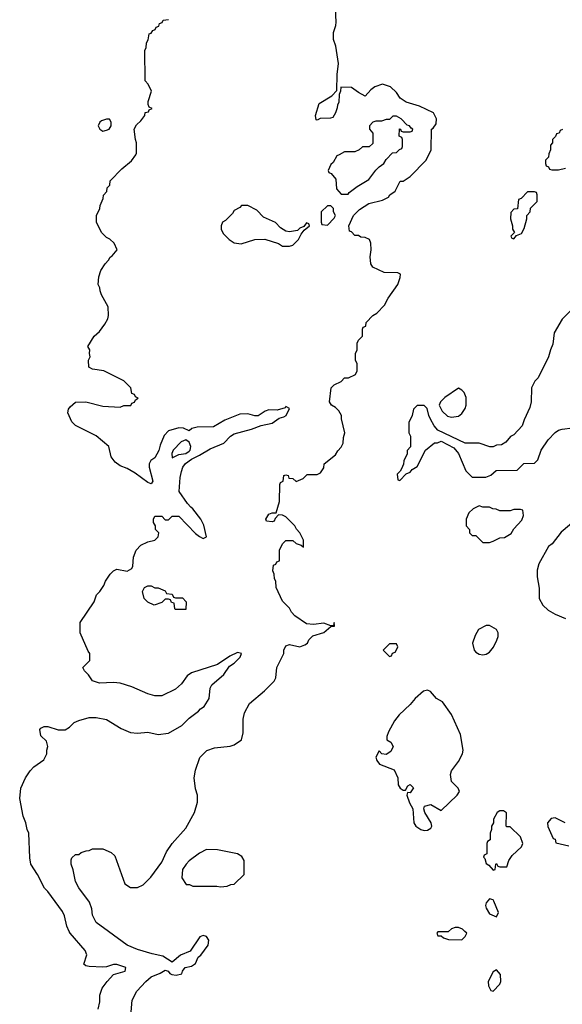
# Model space of a CAD drawing. Header units: inches. Extents: x 2380249 to 2585472, y 382747 to 546448.
# Tile 73 of 256: x 2454527 to 2457671, y 459577 to 465284. Entities that reach past the tile are written whole.
import ezdxf

# ---------------------------------------------------------------- set-up
doc = ezdxf.new("R2010")
doc.units = ezdxf.units.IN
doc.header["$MEASUREMENT"] = 0
doc.layers.add('C4455', color=7, linetype='Continuous')
doc.layers.add('C4456', color=7, linetype='Continuous')

msp = doc.modelspace()

# ---------------------------------------------------------------- linework, layer by layer
at = {"layer": 'C4455', "color": 4}
for points, elevation in [([(2454982.8, 459550), (2454991.6, 459591.6), (2454991.3, 459630), (2455006, 459670), (2455034.8, 459710), (2455070.5, 459749.5), (2455138, 459770), (2455142, 459790), (2455090, 459807.7), (2455070, 459807.7), (2455030, 459794), (2455010, 459793.4), (2454930, 459796), (2454910, 459801), (2454898, 459810), (2454916, 459864), (2454906, 459890), (2454818.8, 459990), (2454814.3, 460000)], 44), ([(2455170.7, 459510), (2455178.7, 459601.3), (2455206.9, 459653.1), (2455258.8, 459710), (2455290, 459737.2), (2455342, 459758), (2455370, 459776), (2455388, 459770), (2455396.5, 459756.5), (2455409.5, 459749.5), (2455433.4, 459746.6), (2455466, 459754), (2455471.3, 459770), (2455486, 459790), (2455522, 459798), (2455546, 459814), (2455561, 459850), (2455577.1, 459862.9), (2455619, 459921), (2455623.8, 459950), (2455610, 459970.4), (2455590, 459977.1), (2455571.4, 459968.6), (2455514.5, 459885.5), (2455458.7, 459861.3), (2455410, 459821), (2455356.8, 459856.8), (2455294, 459870), (2455210, 459896), (2455150, 459921), (2455041.4, 460000)], 48), ([(2457012.3, 460000), (2457010, 459998), (2456950, 459998), (2456944.7, 459990), (2456950, 459974), (2456970, 459974), (2456983.6, 459963.6), (2457012.7, 459952.7), (2457090, 459951.3), (2457108.7, 459970), (2457118, 459990), (2457107.3, 460000)], 52)]:
    msp.add_lwpolyline(points, dxfattribs=dict(at, elevation=elevation))
at = {"layer": 'C4455', "color": 4, "elevation": 52}
msp.add_lwpolyline([(2457290, 459778), (2457270, 459766), (2457242, 459710), (2457243.6, 459683.6), (2457258, 459658), (2457270, 459654), (2457310, 459694), (2457315.3, 459710), (2457313.2, 459750)], close=True, dxfattribs=at)
at = {"layer": 'C4456', "color": 4}
for points, elevation in [([(2455041.4, 460000), (2454970, 460052), (2454950, 460094), (2454944.7, 460130), (2454931, 460170), (2454870, 460252), (2454851.3, 460290), (2454836.9, 460356.9), (2454824.7, 460390), (2454825.4, 460414.6), (2454830, 460426), (2454850, 460446), (2454870, 460446), (2454883.6, 460456.4), (2454912.7, 460467.3), (2454930, 460468), (2454950, 460478), (2455010, 460478), (2455058, 460458), (2455078, 460438), (2455136.4, 460276.4), (2455170, 460255.3), (2455210, 460255.3), (2455242, 460270), (2455286.4, 460313.6), (2455350, 460402), (2455378.8, 460461.2), (2455410.7, 460509.3), (2455490, 460598), (2455541, 460690), (2455558, 460750), (2455558, 460790), (2455546.4, 460826.4), (2455538, 460890), (2455545.4, 460934.6), (2455571.1, 461008.9), (2455611.1, 461048.9), (2455656, 461064), (2455747.1, 461072.9), (2455770, 461082), (2455812, 461110), (2455822, 461150), (2455822, 461230), (2455830, 461266), (2455859.8, 461320.2), (2455946.4, 461393.6), (2456001, 461450), (2456011.3, 461470), (2456018, 461530), (2456058, 461610), (2456058, 461630), (2456070, 461655.3), (2456090, 461662), (2456150, 461649), (2456179.6, 461660.4), (2456194, 461670), (2456202, 461690), (2456226.4, 461713.6), (2456290, 461733.2), (2456330, 461768), (2456351.3, 461770), (2456350, 461790.7), (2456346, 461774), (2456330, 461772), (2456290, 461786.8), (2456230, 461778), (2456190, 461782), (2456122, 461830), (2456102, 461850), (2456090, 461874), (2456050, 461914), (2456012.7, 461992.7), (2456012, 462030), (2456003.6, 462043.6), (2456002, 462070), (2455994, 462090), (2455998, 462122), (2456012, 462128), (2456018, 462142), (2456032.7, 462147.3), (2456032, 462210), (2456050, 462246), (2456070, 462266), (2456110, 462266), (2456128.4, 462248.4), (2456158, 462238), (2456172, 462228), (2456172.7, 462267.3), (2456150.9, 462310.9), (2456131.1, 462331.1), (2456122, 462350), (2456070, 462402), (2456050, 462412), (2456026, 462414), (2456007.3, 462392.7), (2456002, 462378), (2455990, 462374), (2455958, 462378), (2455954, 462390), (2455970, 462418), (2455990, 462426), (2456014, 462426), (2456032.7, 462492.7), (2456034, 462590), (2456038, 462602), (2456054, 462610), (2456058, 462642), (2456070, 462646), (2456082, 462642), (2456087.3, 462627.3), (2456110, 462626), (2456130, 462608), (2456170, 462626), (2456192.7, 462647.3), (2456250, 462648), (2456270, 462658), (2456290, 462686), (2456292, 462710), (2456356.9, 462763.1), (2456370, 462786), (2456390, 462806), (2456402, 462830), (2456403.6, 462863.6), (2456412, 462890), (2456392, 462970), (2456392, 462990), (2456376.9, 463016.9), (2456356.9, 463036.9), (2456334, 463050), (2456322, 463070), (2456332, 463150), (2456350, 463168), (2456390, 463188), (2456410, 463208), (2456431.6, 463208.4), (2456472.7, 463227.3), (2456482, 463250), (2456482, 463290), (2456474, 463310), (2456474, 463350), (2456482, 463370), (2456482, 463410), (2456490, 463426), (2456514, 463450), (2456514, 463490), (2456518, 463502), (2456532.7, 463507.3), (2456534, 463530), (2456574, 463570), (2456596.9, 463583.1), (2456642, 463630), (2456662, 463670), (2456718, 463750), (2456732, 463790), (2456734, 463810), (2456718, 463818), (2456639.6, 463819.6), (2456574, 463850), (2456562, 463870), (2456558, 463910), (2456564.7, 463950), (2456562, 463990), (2456554, 464010), (2456530, 464022), (2456503.6, 464023.6), (2456490, 464034), (2456470, 464034), (2456450, 464054), (2456438, 464058), (2456434, 464090), (2456462, 464150), (2456495.3, 464184.7), (2456550, 464219), (2456630, 464238), (2456663.6, 464256.4), (2456671.6, 464268.4), (2456702, 464290), (2456732, 464348), (2456750, 464348.7), (2456790, 464375.3), (2456882, 464470), (2456912, 464530), (2456914, 464650), (2456923.6, 464656.4), (2456939.6, 464680.4), (2456942, 464710), (2456924.7, 464744.7), (2456843.8, 464783.8), (2456767.1, 464807.1), (2456732, 464830), (2456710, 464862), (2456675.3, 464895.3), (2456630, 464911.3), (2456584.7, 464895.3), (2456561.2, 464878.8), (2456530, 464842), (2456490, 464862), (2456450, 464891.3), (2456387.3, 464892.7), (2456386, 464870), (2456378, 464850), (2456376.4, 464803.6), (2456368, 464790), (2456367.3, 464772.7), (2456356.4, 464743.6), (2456342, 464718), (2456327.3, 464712.7), (2456268.7, 464711.3), (2456250, 464702), (2456244.7, 464704.7), (2456241, 464730), (2456262, 464798), (2456336.8, 464843.2), (2456365.4, 464874.6), (2456366.8, 464966.8), (2456374, 465030), (2456358.8, 465130), (2456344.7, 465170), (2456344.7, 465210), (2456358.8, 465250), (2456360.7, 465270), (2456358, 465350)], 48), ([(2454814.3, 460000), (2454800.7, 460030), (2454786.8, 460090), (2454775.9, 460115.9), (2454690, 460231.3), (2454670.7, 460250.7), (2454631.3, 460330), (2454591.3, 460390), (2454586, 460426), (2454581, 460570), (2454571, 460590), (2454562.8, 460630), (2454547.9, 460667.9), (2454527.3, 460770), (2454534, 460830), (2454560.7, 460890), (2454588.4, 460931.6), (2454610, 460954), (2454666.4, 460993.6), (2454684.7, 461030), (2454684.7, 461050), (2454691.1, 461071.1), (2454682, 461102), (2454650, 461134), (2454644.7, 461170), (2454650, 461178), (2454670, 461188), (2454690, 461188), (2454750, 461168), (2454790, 461168.7), (2454815.3, 461184.7), (2454842, 461210), (2454870, 461222), (2454930, 461239), (2454970, 461239), (2455030, 461229), (2455115.5, 461175.5), (2455170, 461153.2), (2455210, 461149), (2455270, 461155.3), (2455330, 461142), (2455390, 461149), (2455467.1, 461192.9), (2455510, 461235.3), (2455563.6, 461276.4), (2455574, 461290), (2455596.9, 461303.1), (2455624.7, 461350), (2455630.8, 461410), (2455641, 461430), (2455710.5, 461489.5), (2455742.8, 461537.2), (2455770, 461555.3), (2455804.7, 461590), (2455812, 461610), (2455790, 461616), (2455744.7, 461595.3), (2455672.9, 461547.1), (2455522, 461498), (2455498, 461482), (2455464.7, 461435.3), (2455430, 461404.7), (2455350, 461366), (2455310, 461366), (2455270, 461376), (2455176.8, 461416.8), (2455110, 461438.8), (2455070, 461442.8), (2454990, 461438), (2454950, 461452), (2454926.8, 461486.8), (2454902, 461510), (2454894, 461530), (2454934, 461570), (2454934, 461610), (2454923.6, 461623.6), (2454878, 461730), (2454878, 461790), (2454958, 461910), (2454972, 461950), (2454992, 461970), (2455015.3, 462004.7), (2455024.7, 462030), (2455051.3, 462070), (2455070.7, 462089.3), (2455090, 462099), (2455150, 462088.7), (2455176.9, 462103.1), (2455183.6, 462116.4), (2455186, 462170), (2455202, 462210), (2455230, 462238), (2455270, 462258), (2455310, 462268), (2455330, 462286), (2455334, 462310), (2455314, 462330), (2455314, 462350), (2455302, 462370), (2455302, 462390), (2455310, 462406), (2455350, 462406), (2455370, 462386), (2455390, 462386), (2455410, 462406), (2455450, 462406), (2455546.8, 462306.8), (2455570, 462288.7), (2455590, 462278), (2455610, 462286), (2455593.7, 462353.7), (2455576, 462390), (2455531.3, 462450), (2455518, 462458), (2455499.6, 462479.6), (2455452, 462550), (2455458, 462630), (2455465.8, 462665.8), (2455473, 462690), (2455488.5, 462711.5), (2455522.8, 462737.2), (2455570, 462759.6), (2455630, 462796.9), (2455710.4, 462829.6), (2455748, 462870), (2455770, 462883.6), (2455870, 462911.2), (2455927, 462933), (2455990, 462946.6), (2456030, 462974), (2456058, 462982), (2456071.3, 462990), (2456091.3, 463030), (2456070, 463042), (2456064.7, 463035.3), (2456019.5, 463020.5), (2455970, 463023.1), (2455950, 463015.5), (2455910, 462988.2), (2455890, 462988.5), (2455850, 463000.4), (2455802.8, 462997.2), (2455716, 462964), (2455650, 462924.2), (2455556.6, 462923.4), (2455525.2, 462914.8), (2455510, 462902), (2455476.9, 462916.9), (2455450, 462918), (2455390, 462901), (2455364.8, 462875.2), (2455341, 462819), (2455333.4, 462786.6), (2455310, 462744.7), (2455288, 462730), (2455278, 462710), (2455278, 462690), (2455298, 462610), (2455290, 462594), (2455270, 462601), (2455195.9, 462655.9), (2455150, 462682.8), (2455110, 462698), (2455079.8, 462719.8), (2455058, 462750), (2455044.7, 462810), (2454970, 462872), (2454851.6, 462931.6), (2454830, 462954), (2454805.4, 463005.4), (2454810, 463026), (2454819.6, 463040.4), (2454851.6, 463068.4), (2454910, 463069), (2455010, 463044), (2455110, 463038), (2455130, 463048), (2455171.3, 463048.7), (2455178, 463062), (2455192.7, 463067.3), (2455198, 463082), (2455214, 463090), (2455198, 463098), (2455192.7, 463112.7), (2455178, 463118), (2455172, 463150), (2455130, 463192), (2455014, 463250), (2454950, 463258.8), (2454927.7, 463270), (2454925.5, 463310), (2454934.8, 463330), (2454931.3, 463348.7), (2454934, 463370), (2454922, 463390), (2454958, 463450), (2454990, 463478), (2455019.8, 463520.2), (2455038, 463550), (2455042, 463570), (2455039.6, 463619.6), (2455002, 463690), (2454992.7, 463712.7), (2454992, 463730), (2454982, 463750), (2454985.4, 463794.6), (2454998, 463830), (2455022, 463870), (2455042, 463890), (2455051.6, 463908.4), (2455063.6, 463916.4), (2455092, 463950), (2455074, 463990), (2455050, 464012), (2455030, 464022), (2455002, 464050), (2454972, 464110), (2454972, 464150), (2454992, 464190), (2454992.7, 464207.3), (2455011.6, 464248.4), (2455012.7, 464267.3), (2455031.6, 464288.4), (2455034, 464310), (2455050, 464326), (2455052, 464350), (2455119.8, 464420.2), (2455174.4, 464465.6), (2455199.8, 464500.2), (2455204.7, 464510), (2455204.7, 464570), (2455198, 464590), (2455191.3, 464650), (2455204.7, 464675.3), (2455230, 464698), (2455252, 464730), (2455254, 464746), (2455274, 464750), (2455278, 464762), (2455294, 464770), (2455278, 464778), (2455272, 464792), (2455271.3, 464810), (2455290.9, 464870.9), (2455271.6, 464911.6), (2455254, 464930), (2455252.7, 465107.3), (2455259.6, 465120.4), (2455262, 465150), (2455271.6, 465168.4), (2455278, 465202), (2455290, 465206), (2455298, 465222), (2455312, 465228), (2455318, 465242), (2455332.7, 465247.3), (2455338, 465262), (2455352.7, 465267.3), (2455358, 465282), (2455390, 465286)], 44), ([(2457672.7, 464647.3), (2457658, 464642), (2457652.7, 464627.3), (2457638, 464622), (2457632.7, 464607.3), (2457614, 464590), (2457614, 464570), (2457603.6, 464556.4), (2457602, 464530), (2457592.7, 464507.3), (2457591.6, 464488.4), (2457574, 464470), (2457574, 464450), (2457578, 464438), (2457592, 464432), (2457598, 464418), (2457610, 464414), (2457650, 464414), (2457690, 464424.7)], 52), ([(2457730.7, 463609.3), (2457670, 463548), (2457624.7, 463470), (2457616.9, 463403.1), (2457602, 463370), (2457592, 463330), (2457531.3, 463208.7), (2457512, 463190), (2457492, 463150), (2457491.3, 463070), (2457483.6, 463036.4), (2457450, 462966), (2457438, 462930), (2457390, 462878), (2457371.6, 462868.4), (2457343.6, 462836.4), (2457319.6, 462820.4), (2457290, 462818), (2457270, 462808), (2457251.6, 462808.4), (2457190, 462829), (2457109.1, 462829.1), (2456950, 462906), (2456928, 462930), (2456908.4, 462968.4), (2456898, 462990), (2456888, 463030), (2456870, 463048), (2456830, 463048), (2456810, 463026), (2456802, 462990), (2456782, 462950), (2456782, 462890), (2456792, 462870), (2456791.6, 462808.4), (2456772.7, 462787.3), (2456771.6, 462768.4), (2456752.7, 462727.3), (2456751.6, 462708.4), (2456739.6, 462680.4), (2456732.7, 462667.3), (2456714, 462650), (2456718, 462618), (2456730, 462614), (2456767.3, 462652.7), (2456790, 462662), (2456802, 462678), (2456830, 462694), (2456878, 462790), (2456930, 462832), (2456947.3, 462832.7), (2456970, 462842), (2457042, 462802), (2457070.8, 462770.8), (2457112, 462670), (2457150, 462632), (2457227.3, 462632.7), (2457256.4, 462643.6), (2457288.4, 462671.6), (2457410, 462674), (2457448.4, 462711.6), (2457510, 462714), (2457530, 462734), (2457548.7, 462790), (2457588.7, 462850), (2457630, 462891.3), (2457650, 462904.7), (2457670, 462911), (2457730, 462918)], 52), ([(2457750, 462385.2), (2457665.7, 462314.3), (2457612.7, 462247.3), (2457591, 462230), (2457536, 462130), (2457526.4, 462093.6), (2457525.4, 462054.6), (2457538, 461990), (2457538, 461930), (2457558, 461890), (2457590, 461861), (2457630, 461838), (2457690, 461814)], 52), ([(2457688.9, 460628.9), (2457630, 460658), (2457606.4, 460653.6), (2457584.7, 460630), (2457587.1, 460607.1), (2457618, 460538), (2457630, 460534), (2457634, 460514), (2457710, 460496)], 52), ([(2457107.3, 460000), (2457093.2, 460013.2), (2457070, 460022), (2457050, 460022), (2457030, 460015.3), (2457012.3, 460000)], 52)]:
    msp.add_lwpolyline(points, dxfattribs=dict(at, elevation=elevation))
for points, elevation in [([(2456710, 464726), (2456690, 464726), (2456670, 464706), (2456650, 464706), (2456623.6, 464696.4), (2456590, 464695.3), (2456574, 464690), (2456554, 464670), (2456554, 464650), (2456572.7, 464627.3), (2456572.7, 464567.3), (2456551.6, 464548.4), (2456512.7, 464547.3), (2456494, 464530), (2456470, 464518), (2456410, 464518), (2456378, 464502), (2456365.4, 464494.6), (2456343.6, 464456.4), (2456330, 464446), (2456314, 464410), (2456318, 464398), (2456332.7, 464392.7), (2456359.6, 464359.6), (2456363.6, 464303.6), (2456390, 464274), (2456430, 464274), (2456436.4, 464283.6), (2456482.7, 464317.3), (2456550, 464358), (2456590, 464412), (2456610, 464432), (2456638, 464450), (2456650, 464474), (2456687.3, 464512.7), (2456710, 464514), (2456727.3, 464532.7), (2456742, 464538), (2456746, 464550), (2456746, 464590), (2456742, 464602), (2456726, 464610), (2456727.3, 464652.7), (2456734, 464650), (2456738, 464638), (2456750, 464634), (2456790, 464634), (2456802, 464638), (2456806, 464650), (2456795.3, 464655.3), (2456786, 464670), (2456773.2, 464673.2), (2456738, 464710)], 48), ([(2455030, 464708), (2455002, 464698), (2454992, 464690), (2454982, 464670), (2454992, 464650), (2455010, 464638), (2455030, 464644.7), (2455046, 464650), (2455058, 464670), (2455058, 464690), (2455047.3, 464707.3)], 44), ([(2457510, 464286), (2457470, 464286), (2457432.7, 464247.3), (2457418, 464242), (2457412.7, 464187.3), (2457390, 464186), (2457372.7, 464167.3), (2457372, 464130), (2457382, 464090), (2457382, 464070), (2457394, 464050), (2457374, 464030), (2457378, 464018), (2457390, 464014), (2457406, 464034), (2457434, 464046), (2457450, 464074), (2457466, 464130), (2457466, 464150), (2457486, 464170), (2457487.3, 464192.7), (2457526, 464230), (2457526, 464270), (2457522, 464282)], 52), ([(2455850, 464208), (2455812.7, 464207.3), (2455803.6, 464196.4), (2455770, 464178), (2455759.8, 464160.2), (2455739.8, 464140.2), (2455719.8, 464120.2), (2455702, 464110), (2455694, 464090), (2455694, 464070), (2455705.4, 464045.4), (2455742, 464010), (2455770, 463992), (2455810, 463984.7), (2455890, 464011.3), (2455948.4, 464011.6), (2456026.4, 463986.4), (2456050, 463971.3), (2456090, 463971.3), (2456110, 463978), (2456142, 464010), (2456158, 464042), (2456176.4, 464063.6), (2456206, 464090), (2456202, 464102), (2456190, 464106), (2456174, 464086), (2456150, 464075.3), (2456136.9, 464063.1), (2456090, 464054), (2456070, 464059), (2456038, 464078), (2456008.9, 464108.9), (2455940.2, 464140.2), (2455900.4, 464180.4)], 48), ([(2456330, 464206), (2456310, 464206), (2456274, 464170), (2456274, 464110), (2456278, 464098), (2456310, 464094), (2456350, 464134), (2456358, 464150), (2456346, 464170), (2456346, 464190)], 48), ([(2457070, 463148), (2456990, 463095.3), (2456964.7, 463070), (2456958, 463050), (2456974.4, 463014.4), (2457007.1, 462987.1), (2457030, 462981), (2457070, 462986), (2457090, 463002), (2457108.7, 463030), (2457114, 463050), (2457113.6, 463093.6), (2457103.1, 463123.1), (2457090, 463138)], 52), ([(2455490, 462848.7), (2455463, 462837), (2455417.3, 462790), (2455408.5, 462770), (2455410, 462744.7), (2455450, 462764), (2455490, 462770.7), (2455510, 462784), (2455515.1, 462790), (2455518, 462810), (2455510, 462835.3)], 44), ([(2457190, 462466), (2457154, 462450), (2457130, 462426), (2457114, 462390), (2457114, 462350), (2457134, 462330), (2457134, 462310), (2457150, 462294), (2457170, 462294), (2457210, 462254), (2457250, 462254), (2457270, 462262), (2457310, 462282), (2457336.4, 462283.6), (2457374.6, 462305.4), (2457390, 462334), (2457436.4, 462383.6), (2457446, 462410), (2457442, 462442), (2457430, 462446), (2457390, 462446), (2457370, 462438), (2457310, 462438), (2457287.3, 462447.3), (2457268.4, 462448.4), (2457250, 462458), (2457210, 462458)], 52), ([(2455310, 461992), (2455330, 461992), (2455370, 461974), (2455378, 461958), (2455410, 461954), (2455418, 461938), (2455430, 461934), (2455470, 461934), (2455492, 461910), (2455490, 461866), (2455430, 461866), (2455426, 461870), (2455422, 461902), (2455407.3, 461907.3), (2455402, 461922), (2455390, 461926), (2455370, 461926), (2455350, 461906), (2455306, 461890), (2455270, 461908.7), (2455249.3, 461929.3), (2455238, 461970), (2455250, 461994), (2455270, 462002), (2455290, 462002)], 44), ([(2457250, 461774), (2457230, 461774), (2457186, 461750), (2457165.8, 461714.2), (2457151, 461670), (2457161, 461630), (2457170, 461618), (2457190, 461606), (2457210, 461602.8), (2457230, 461606), (2457250, 461618), (2457272.5, 461647.5), (2457292.9, 461687.1), (2457299, 461710), (2457299, 461730), (2457289.3, 461749.3)], 52), ([(2456710, 461666), (2456670, 461666), (2456634, 461630), (2456670, 461594), (2456682, 461598), (2456687.3, 461612.7), (2456702, 461618), (2456716.4, 461643.6), (2456718, 461650)], 52), ([(2456890, 461399), (2456867.5, 461392.5), (2456818, 461350), (2456790, 461315.3), (2456725.2, 461254.8), (2456699.1, 461220.9), (2456663.5, 461156.5), (2456654, 461130), (2456654, 461110), (2456676.9, 461096.9), (2456691.1, 461071.1), (2456676.9, 461043.1), (2456650, 461025.2), (2456626, 461030), (2456610, 461046), (2456591.3, 461010), (2456596, 460990), (2456611.3, 460970), (2456696.3, 460936.3), (2456718, 460890), (2456721, 460850), (2456732, 460830), (2456750, 460818), (2456762, 460818), (2456776.4, 460843.6), (2456789.3, 460850.7), (2456810, 460831.3), (2456790, 460804), (2456774, 460806), (2456771.3, 460790), (2456785.5, 460745.5), (2456806, 460710), (2456812, 460630), (2456822, 460610), (2456852, 460590), (2456870, 460584), (2456890, 460586.8), (2456910, 460598), (2456916, 460610), (2456912.3, 460630), (2456874.5, 460690), (2456869.2, 460710), (2456873.2, 460726.8), (2456910, 460735.5), (2456970, 460701), (2457062, 460790), (2457075.3, 460810), (2457068, 460830), (2457029.1, 460869.1), (2457024, 460910), (2457029, 460930), (2457070, 460984.7), (2457094, 461030), (2457097.2, 461050), (2457082, 461142), (2457030, 461258), (2456977.2, 461330), (2456942, 461350), (2456908, 461390)], 52), ([(2457330, 460698), (2457310, 460698), (2457294, 460690), (2457272, 460650), (2457272, 460630), (2457262, 460610), (2457262, 460590), (2457254, 460570), (2457254, 460530), (2457238, 460522), (2457234, 460510), (2457234, 460450), (2457218, 460442), (2457214, 460430), (2457222, 460422), (2457230, 460394), (2457244.7, 460384.7), (2457270, 460354), (2457282, 460358), (2457286, 460390), (2457290, 460394), (2457298, 460378), (2457310, 460374), (2457350, 460374), (2457362, 460410), (2457380.2, 460439.8), (2457435.3, 460490), (2457442, 460510), (2457428.4, 460548.4), (2457370, 460606), (2457350, 460606), (2457346, 460610), (2457347.3, 460687.3)], 52), ([(2455610, 460474), (2455570, 460453.2), (2455510, 460409), (2455491, 460390), (2455470, 460358), (2455466, 460310), (2455492.7, 460272.7), (2455511.6, 460271.6), (2455530, 460262), (2455670, 460262), (2455690, 460258), (2455730, 460262), (2455750, 460272), (2455770, 460274), (2455828, 460330), (2455828, 460410), (2455814.6, 460434.6), (2455790, 460448.7), (2455673.6, 460473.6)], 52), ([(2457250, 460188), (2457230, 460166), (2457226, 460150), (2457230, 460134), (2457250, 460102), (2457290, 460084.7), (2457302, 460110), (2457274.8, 460174.8), (2457270, 460182)], 52)]:
    msp.add_lwpolyline(points, close=True, dxfattribs=dict(at, elevation=elevation))

doc.saveas('drawing.dxf')
